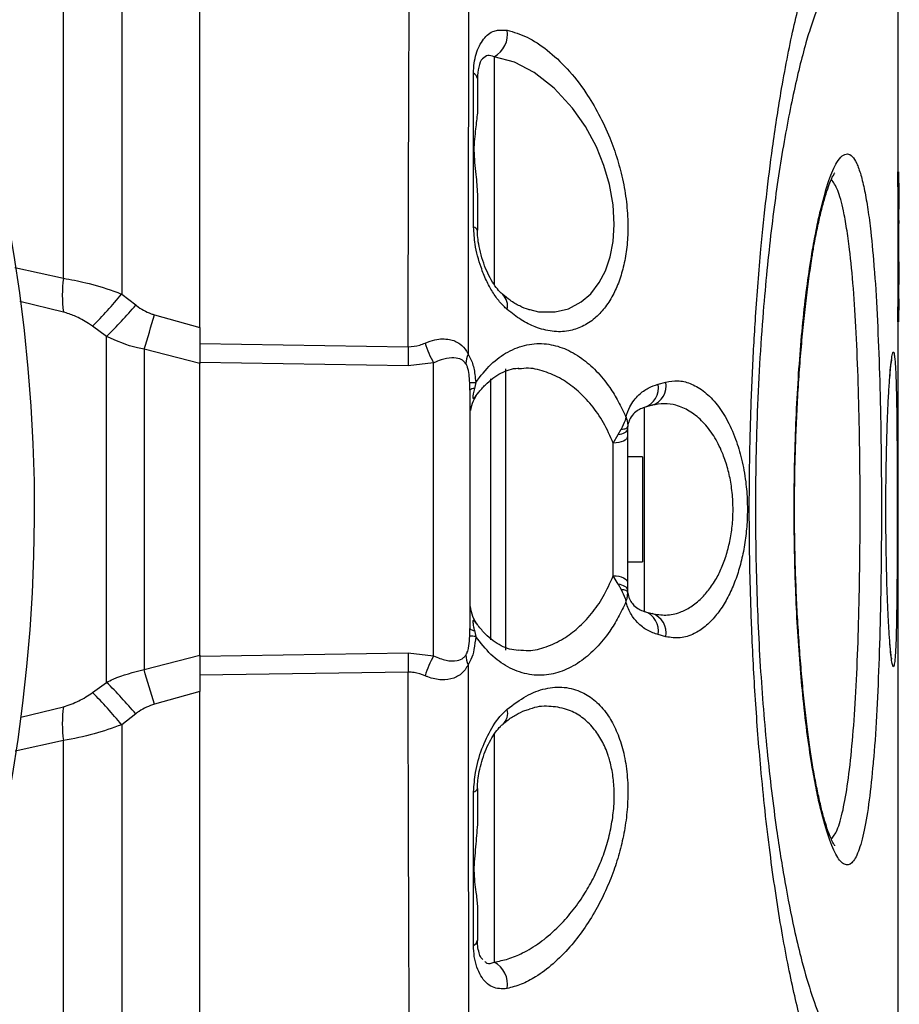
# Model space of a CAD drawing. Extents: x 0 to 8410, y 0 to 5940.
# Tile 206 of 210: x 7244 to 7361, y 4645 to 4777. Entities that reach past the tile are written whole.
import ezdxf

# ---------------------------------------------------------------- set-up
doc = ezdxf.new("R2010")
doc.units = 0
doc.header["$LTSCALE"] = 10
doc.layers.get('0').update_dxf_attribs({"linetype": 'CONTINUOUS'})

msp = doc.modelspace()

# ---------------------------------------------------------------- linework, layer by layer
at = {"color": 7, "linetype": 'CONTINUOUS'}
for p, q in [((7267.78, 4735.6), (7267.78, 4855.44)), ((7360.78, 4790.69), (7360.78, 4756.35)), ((7304.78, 4768.79), (7304.78, 4764.18)), ((7360.78, 4754.35), (7360.78, 4756.35)), ((7360.78, 4756.35), (7360.88, 4756.35)), ((7360.88, 4756.35), (7360.88, 4754.35)), ((7360.98, 4754.85), (7360.88, 4754.85)), ((7360.98, 4751.35), (7360.98, 4754.85)), ((7360.78, 4754.35), (7360.78, 4738.35)), ((7360.88, 4754.35), (7360.88, 4738.35)), ((7304.78, 4753.37), (7304.78, 4748.56)), ((7360.98, 4751.35), (7360.88, 4751.35)), ((7360.98, 4751.31), (7360.88, 4751.31)), ((7360.98, 4751.17), (7360.88, 4751.17)), ((7360.98, 4751.17), (7360.88, 4751.17)), ((7360.98, 4750.37), (7360.88, 4750.37)), ((7360.98, 4749.85), (7360.88, 4749.85)), ((7360.98, 4749.46), (7360.88, 4749.46)), ((7360.98, 4747.99), (7360.88, 4747.99)), ((7360.98, 4746.31), (7360.88, 4746.31)), ((7360.98, 4744.35), (7360.88, 4744.35)), ((7360.98, 4743.6), (7360.88, 4743.6)), ((7360.98, 4743.25), (7360.88, 4743.25)), ((7360.98, 4743.25), (7360.98, 4743.6)), ((7360.98, 4741.35), (7360.98, 4743.25)), ((7360.98, 4741.35), (7360.88, 4741.35)), ((7360.98, 4741.31), (7360.88, 4741.31)), ((7360.98, 4739.4), (7360.88, 4739.4)), ((7360.78, 4736.35), (7360.78, 4738.35)), ((7360.98, 4738.89), (7360.88, 4738.89)), ((7360.98, 4738.89), (7360.88, 4738.89)), ((7360.98, 4738.56), (7360.88, 4738.56)), ((7360.88, 4738.35), (7360.88, 4736.35)), ((7360.98, 4738.35), (7360.88, 4738.35)), ((7360.98, 4737.93), (7360.88, 4737.93)), ((7360.98, 4737.89), (7360.88, 4737.89)), ((7360.98, 4738.35), (7360.98, 4738.56)), ((7360.98, 4737.3), (7360.88, 4737.3)), ((7360.78, 4736.35), (7360.78, 4632.02)), ((7360.88, 4736.35), (7360.78, 4736.35)), ((7267.78, 4730.8), (7267.78, 4730.93)), ((7267.78, 4691.91), (7267.78, 4730.8)), ((7310.31, 4730.07), (7310.21, 4730.07)), ((7306.54, 4728.74), (7306.54, 4693.99)), ((7303.78, 4727.23), (7303.78, 4695.48)), ((7328.04, 4725.23), (7327, 4724.95)), ((7324.79, 4722.36), (7324.78, 4722.05)), ((7324.78, 4722.05), (7324.78, 4721.09)), ((7324.78, 4721.09), (7324.78, 4701.62)), ((7326.78, 4718.35), (7324.78, 4718.35)), ((7326.78, 4718.35), (7326.78, 4704.35)), ((7324.78, 4704.35), (7326.78, 4704.35)), ((7324.78, 4701.62), (7324.78, 4700.65)), ((7324.78, 4700.65), (7324.79, 4700.35)), ((7327, 4697.76), (7328.04, 4697.48)), ((7359.73, 4693.42), (7359.72, 4693.69)), ((7267.78, 4691.77), (7267.78, 4691.91)), ((7267.78, 4567.26), (7267.78, 4687.1)), ((7304.78, 4674.15), (7304.78, 4669.34)), ((7304.78, 4658.53), (7304.78, 4653.91)), ((7305.27, 4651.57), (7305.49, 4651.37))]:
    msp.add_line(p, q, dxfattribs=at)
at = {"color": 8, "linetype": 'CONTINUOUS'}
for p, q in [((7249.63, 4742.17), (7249.63, 4848.75)), ((7257.39, 4847.06), (7257.39, 4740.05)), ((7307, 4771.69), (7307, 4741.33)), ((7360.88, 4754.35), (7360.78, 4754.35)), ((7243.14, 4743.6), (7249.63, 4742.17)), ((7249.63, 4737.65), (7243.84, 4739.07)), ((7257.39, 4740.05), (7259.27, 4738.6)), ((7360.78, 4738.35), (7360.88, 4738.35)), ((7261.76, 4737.29), (7267.78, 4735.6)), ((7255.39, 4734.41), (7253.51, 4735.76)), ((7255.39, 4688.3), (7255.39, 4734.41)), ((7260.37, 4732.69), (7260.37, 4690.01)), ((7267.78, 4730.8), (7260.37, 4732.69)), ((7267.78, 4733.46), (7295.55, 4733.04)), ((7295.55, 4730.48), (7267.78, 4730.93)), ((7298.95, 4730.87), (7295.55, 4730.48)), ((7298.95, 4691.84), (7298.95, 4730.87)), ((7308.51, 4730.1), (7308.51, 4692.6)), ((7303.78, 4727.23), (7303.75, 4728.26)), ((7304.55, 4728.28), (7304.37, 4727.48)), ((7328.85, 4728.04), (7329.89, 4728.32)), ((7327, 4724.95), (7327, 4697.76)), ((7323.51, 4721.33), (7323.92, 4722.04)), ((7322.88, 4720.18), (7323.51, 4721.33)), ((7322.88, 4702.52), (7322.88, 4720.18)), ((7323.51, 4701.38), (7322.88, 4702.52)), ((7323.51, 4701.38), (7323.92, 4700.67)), ((7303.75, 4694.44), (7303.78, 4695.48)), ((7304.37, 4695.22), (7304.55, 4694.42)), ((7329.89, 4694.38), (7328.85, 4694.66)), ((7260.37, 4690.01), (7267.78, 4691.91)), ((7267.78, 4691.77), (7295.55, 4692.23)), ((7295.55, 4692.23), (7298.95, 4691.84)), ((7295.55, 4689.66), (7267.78, 4689.24)), ((7253.51, 4686.94), (7255.39, 4688.3)), ((7267.78, 4687.1), (7261.76, 4685.41)), ((7243.96, 4683.66), (7249.63, 4685.05)), ((7259.27, 4684.11), (7257.39, 4682.65)), ((7257.39, 4682.65), (7257.39, 4575.65)), ((7307, 4681.37), (7307, 4651.02)), ((7249.63, 4680.53), (7243.19, 4679.12)), ((7249.63, 4573.96), (7249.63, 4680.53))]:
    msp.add_line(p, q, dxfattribs=at)
at = {"color": 8, "linetype": 'CONTINUOUS', "flags": 128}
for points in [[(7311.78, 4738), (7312.93, 4737.7), (7315.15, 4737.67), (7316.91, 4738.1), (7318.6, 4739), (7319.87, 4740.1), (7321, 4741.59), (7321.82, 4743.16), (7322.46, 4745.04), (7322.85, 4747.08), (7323, 4749.35), (7322.86, 4751.93), (7322.38, 4754.64), (7321.63, 4757.21), (7320.62, 4759.7), (7319.16, 4762.39), (7317.46, 4764.83), (7315.01, 4767.5), (7312.34, 4769.59), (7309.7, 4770.96), (7307, 4771.69), (7307, 4771.69)], [(7349.41, 4745.4), (7349.43, 4745.51), (7349.42, 4745.96)], [(7323.51, 4721.33), (7323.78, 4721.38), (7324.03, 4721.44), (7324.24, 4721.52), (7324.43, 4721.61), (7324.58, 4721.71), (7324.69, 4721.82), (7324.75, 4721.93), (7324.78, 4722.05)], [(7323.92, 4722.04), (7324.1, 4722.06), (7324.27, 4722.08), (7324.42, 4722.11), (7324.55, 4722.15), (7324.65, 4722.2), (7324.72, 4722.25), (7324.77, 4722.3), (7324.79, 4722.36)], [(7324.78, 4721.09), (7324.74, 4720.92), (7324.63, 4720.75), (7324.46, 4720.6), (7324.23, 4720.47), (7323.94, 4720.35), (7323.61, 4720.27), (7323.26, 4720.21), (7322.88, 4720.18)], [(7322.88, 4702.52), (7323.26, 4702.5), (7323.61, 4702.44), (7323.94, 4702.35), (7324.23, 4702.24), (7324.46, 4702.11), (7324.63, 4701.95), (7324.74, 4701.79), (7324.78, 4701.62)], [(7324.78, 4700.65), (7324.75, 4700.77), (7324.69, 4700.88), (7324.58, 4700.99), (7324.43, 4701.09), (7324.25, 4701.18), (7324.03, 4701.26), (7323.78, 4701.33), (7323.51, 4701.38)], [(7324.79, 4700.35), (7324.77, 4700.4), (7324.72, 4700.46), (7324.65, 4700.51), (7324.55, 4700.55), (7324.42, 4700.59), (7324.27, 4700.62), (7324.1, 4700.65), (7323.92, 4700.67)], [(7349.42, 4676.75), (7349.43, 4677.19), (7349.41, 4677.3)]]:
    msp.add_lwpolyline(points, dxfattribs=at)
at = {"color": 7, "linetype": 'CONTINUOUS'}
for centre, radius, start, end in [((7032.78, 4711.35), 213, 282.8495, 90), ((7308.78, 4723.75), 5, 141.4273, 170.9636), ((7308.78, 4698.95), 5, 186.0794, 217.1515)]:
    msp.add_arc(centre, radius, start, end, dxfattribs=at)
at = {"color": 8, "linetype": 'CONTINUOUS'}
for centre, radius, start, end in [((7305.47, 4774.62), 3.31, 297.5664, 10.6089), ((7303.9, 4768.67), 0.883, 7.8991, 66.1046), ((7304.16, 4748.35), 0.648, 18.0418, 79.8801), ((7266.93, 4739.91), 17.45, 172.5571, 187.4429), ((7205.32, 4783.21), 67.62, 315.4424, 320.3431), ((7306.76, 4738.49), 2.04, 346.1921, 47.1135), ((7204.26, 4785.61), 72.36, 314.958, 319.4794), ((6823.86, 4866.93), 456.69, 342.9059, 343.5084), ((7405.04, 4731.76), 109.5, 179.3277, 180.6723), ((7310.77, 4737.47), 13.54, 196.9322, 209.1911), ((7306.53, 4730.68), 3.29, 155.4028, 178.5105), ((7303.88, 4738.3), 10.04, 269.2699, 273.8171), ((7304.35, 4726.7), 0.78, 88.5121, 137.6334), ((7326.13, 4727.57), 2.76, 288.2961, 9.938), ((7327.18, 4727.85), 2.76, 288.2369, 9.9069), ((7326.13, 4695.14), 2.76, 350.0655, 71.7042), ((7327.18, 4694.86), 2.76, 350.1016, 71.7547), ((7303.88, 4684.36), 10.08, 86.1753, 90.7034), ((7304.35, 4696), 0.78, 222.3464, 271.4755), ((7405.02, 4690.95), 109.47, 179.3277, 180.6723), ((7310.76, 4685.24), 13.53, 150.7995, 163.0713), ((7306.53, 4692.02), 3.29, 181.4905, 204.5911), ((6825.88, 4556.38), 454.57, 16.4902, 17.0955), ((7204.26, 4637.1), 72.36, 40.5206, 45.042), ((7205.38, 4639.55), 67.55, 39.6543, 44.5602), ((7266.93, 4682.79), 17.45, 172.5571, 187.4429), ((7306.78, 4684.21), 2.03, 312.397, 14.052), ((7304.16, 4674.35), 0.648, 280.1199, 341.9582), ((7303.9, 4654.04), 0.883, 293.8818, 352.1145), ((7305.47, 4648.09), 3.31, 349.3928, 62.432)]:
    msp.add_arc(centre, radius, start, end, dxfattribs=at)
for points, knots in [([(7295.55, 4733.04), (7295.56, 4736.6), (7295.57, 4743.71), (7295.6, 4754.64), (7295.64, 4765.79), (7295.68, 4777.03), (7295.74, 4787.81), (7295.8, 4798.03), (7295.86, 4807.62), (7295.93, 4816.54), (7296, 4824.72), (7296.08, 4832.09), (7296.15, 4838.59), (7296.2, 4844.17), (7296.26, 4848.9), (7296.34, 4851.22), (7296.37, 4852.38)], [0, 0, 0, 0, 0.063904, 0.127809, 0.200382, 0.273216, 0.346048, 0.418622, 0.491162, 0.563962, 0.636761, 0.709302, 0.781848, 0.854653, 0.927456, 1, 1, 1, 1]), ([(7303.77, 4848.81), (7303.75, 4847.66), (7303.72, 4845.35), (7303.71, 4840.68), (7303.71, 4835.18), (7303.7, 4828.79), (7303.67, 4821.56), (7303.66, 4813.56), (7303.64, 4804.84), (7303.62, 4795.49), (7303.6, 4785.53), (7303.58, 4775.05), (7303.57, 4764.14), (7303.56, 4753.79), (7303.55, 4744.17), (7303.54, 4737.21), (7303.54, 4733.15), (7303.54, 4732.05)], [0, 0, 0, 0, 0.0725452, 0.1453477, 0.2181471, 0.290688, 0.3631246, 0.4358187, 0.5085128, 0.580951, 0.6532842, 0.7258729, 0.7984629, 0.8707988, 0.9252622, 0.9797255, 1, 1, 1, 1]), ([(7359.65, 4627.42), (7359.55, 4627.89), (7359.35, 4628.83), (7358.22, 4630.25), (7356.47, 4631.7), (7354.56, 4632.85), (7352.87, 4633.75), (7351.71, 4634.15), (7350.54, 4635.64), (7349.46, 4638.01), (7348.51, 4640.87), (7347.67, 4643.85), (7346.83, 4647.36), (7346.01, 4651.3), (7345.21, 4655.69), (7344.46, 4660.44), (7343.74, 4665.6), (7343.09, 4671.09), (7342.42, 4677.83), (7341.78, 4685.92), (7341.31, 4694.88), (7341.05, 4703.48), (7340.96, 4712.16), (7341.08, 4720.83), (7341.38, 4729.34), (7341.84, 4737.62), (7342.48, 4745.58), (7343.25, 4753.09), (7344.14, 4760.14), (7345.07, 4766.25), (7346.02, 4771.45), (7346.87, 4775.53), (7347.75, 4779.19), (7348.35, 4781.18), (7348.64, 4782.18)], [0, 0, 0, 0, 0.076816, 0.153687, 0.230722, 0.307811, 0.336855, 0.365901, 0.395157, 0.424877, 0.445165, 0.465669, 0.486176, 0.507103, 0.527393, 0.547899, 0.568404, 0.589338, 0.609568, 0.640443, 0.671317, 0.696356, 0.721675, 0.752498, 0.777379, 0.802533, 0.833135, 0.858122, 0.883379, 0.914133, 0.935183, 0.956561, 0.978108, 1, 1, 1, 1]), ([(7349.99, 4777.97), (7349.75, 4777.3), (7349.27, 4775.97), (7348.49, 4773.42), (7347.68, 4770.37), (7346.84, 4766.71), (7346.02, 4762.63), (7345.25, 4758.21), (7344.54, 4753.49), (7343.9, 4748.52), (7343.33, 4743.26), (7342.8, 4737.34), (7342.34, 4730.73), (7341.98, 4722.94), (7341.81, 4715.44), (7341.81, 4708.39), (7341.92, 4702.38), (7342.13, 4696.36), (7342.44, 4690.45), (7342.86, 4684.69), (7343.36, 4679.13), (7343.95, 4673.75), (7344.73, 4667.81), (7345.73, 4661.54), (7346.83, 4655.98), (7347.98, 4651.1), (7349.17, 4646.94), (7350.36, 4643.69), (7351.47, 4641.42), (7352.49, 4639.82), (7353.91, 4638.95), (7356.14, 4637.96), (7358.59, 4636.15), (7360.43, 4634.14), (7360.66, 4632.73), (7360.78, 4632.02)], [0, 0, 0, 0, 0.016273, 0.032621, 0.051961, 0.071432, 0.091104, 0.111053, 0.130128, 0.149334, 0.168675, 0.188155, 0.21186, 0.23583, 0.265018, 0.284228, 0.303582, 0.323079, 0.342924, 0.362355, 0.381931, 0.401725, 0.421817, 0.451233, 0.481127, 0.501387, 0.530884, 0.560843, 0.581141, 0.606806, 0.632764, 0.68507, 0.789748, 0.894805, 1, 1, 1, 1]), ([(7304.26, 4769.48), (7304.28, 4769.94), (7304.32, 4770.87), (7304.7, 4772.52), (7305.52, 4774.18), (7306.96, 4775.32), (7308.14, 4775.26), (7308.72, 4775.23)], [0, 0, 0, 0, 0.116841, 0.234001, 0.489369, 0.747509, 1, 1, 1, 1]), ([(7308.72, 4775.23), (7309.61, 4774.97), (7311.38, 4774.45), (7314.1, 4772.66), (7316.76, 4770.18), (7319.07, 4767.25), (7320.96, 4764.09), (7322.38, 4761.09), (7323.46, 4758.03), (7324.24, 4755.02), (7324.72, 4751.94), (7324.87, 4748.99), (7324.72, 4746.29), (7324.32, 4743.89), (7323.68, 4741.73), (7322.81, 4739.78), (7321.72, 4738.11), (7320.35, 4736.69), (7318.75, 4735.65), (7316.85, 4735.04), (7314.74, 4734.99), (7312.61, 4735.55), (7310.59, 4736.55), (7309.36, 4737.51), (7308.75, 4738)], [0, 0, 0, 0, 0.061751, 0.123509, 0.185541, 0.247523, 0.293894, 0.340226, 0.378907, 0.41756, 0.456477, 0.495379, 0.530239, 0.565108, 0.600105, 0.635121, 0.674164, 0.713228, 0.758919, 0.804631, 0.858081, 0.911543, 0.955774, 1, 1, 1, 1]), ([(7307, 4771.69), (7306.71, 4771.79), (7306.12, 4772.01), (7305.69, 4771.61), (7305.47, 4771.41)], [0, 0, 0, 0, 0.501061, 1, 1, 1, 1]), ([(7304.27, 4748.99), (7304.27, 4750.92), (7304.27, 4755.36), (7304.27, 4762.22), (7304.26, 4767.06), (7304.26, 4769.48)], [0, 0, 0, 0, 0.275758, 0.637323, 1, 1, 1, 1]), ([(7349.42, 4745.96), (7349.61, 4746.97), (7349.97, 4748.99), (7350.7, 4752.23), (7351.61, 4755.38), (7352.56, 4757.54), (7353.38, 4758.56), (7354.06, 4758.83), (7354.71, 4758.5), (7355.31, 4757.56), (7355.86, 4756.02), (7356.36, 4753.96), (7356.8, 4751.39), (7357.25, 4748.01), (7357.5, 4745.02), (7357.64, 4743.25)], [0, 0, 0, 0, 0.060984, 0.121971, 0.228962, 0.335954, 0.40766, 0.479595, 0.5513, 0.622765, 0.694461, 0.765922, 0.833805, 0.901688, 1, 1, 1, 1]), ([(7351.92, 4667.39), (7352.19, 4667.74), (7352.75, 4668.48), (7353.49, 4671.1), (7354.15, 4674.87), (7354.69, 4679.66), (7355.12, 4685.4), (7355.43, 4691.81), (7355.64, 4698.85), (7355.75, 4706.17), (7355.77, 4713.71), (7355.7, 4721.12), (7355.52, 4728.31), (7355.25, 4734.96), (7354.87, 4740.99), (7354.43, 4745.54), (7353.97, 4748.87), (7353.46, 4751.65), (7352.8, 4754.11), (7352.22, 4754.93), (7351.93, 4755.34)], [0, 0, 0, 0, 0.051017, 0.110284, 0.167786, 0.22695, 0.284441, 0.343603, 0.401096, 0.460261, 0.517742, 0.576891, 0.634389, 0.693557, 0.751059, 0.810232, 0.847452, 0.88511, 0.943373, 1, 1, 1, 1]), ([(7308.75, 4738), (7308.41, 4738.32), (7307.72, 4738.97), (7306.79, 4740.3), (7305.95, 4741.85), (7305.1, 4743.95), (7304.43, 4746.4), (7304.32, 4748.23), (7304.27, 4748.99)], [0, 0, 0, 0, 0.1480077, 0.2960125, 0.4440816, 0.5920978, 0.8293682, 1, 1, 1, 1]), ([(7349.42, 4676.75), (7349.19, 4678.18), (7348.74, 4681.06), (7348.18, 4685.84), (7347.74, 4690.72), (7347.4, 4695.63), (7347.12, 4701.58), (7346.95, 4708.61), (7346.98, 4715.8), (7347.16, 4722.11), (7347.43, 4727.5), (7347.79, 4732.67), (7348.25, 4737.52), (7348.79, 4742.03), (7349.21, 4744.65), (7349.42, 4745.96)], [0, 0, 0, 0, 0.07863, 0.157272, 0.225383, 0.293721, 0.361855, 0.464682, 0.567519, 0.639763, 0.712242, 0.784463, 0.856231, 0.928264, 1, 1, 1, 1]), ([(7249.63, 4742.17), (7250.62, 4741.99), (7252.81, 4741.58), (7255.46, 4740.77), (7257.04, 4740.18), (7257.39, 4740.05)], [0, 0, 0, 0, 0.388694, 0.864253, 1, 1, 1, 1]), ([(7259.27, 4738.6), (7259.3, 4738.57), (7259.92, 4738.09), (7260.75, 4737.6), (7261.61, 4737.34), (7261.76, 4737.29)], [0, 0, 0, 0, 0.0428829, 0.8390879, 1, 1, 1, 1]), ([(7253.51, 4735.76), (7253.33, 4735.88), (7252.58, 4736.41), (7251.28, 4737.14), (7250.13, 4737.5), (7249.63, 4737.65)], [0, 0, 0, 0, 0.143957, 0.627465, 1, 1, 1, 1]), ([(7260.37, 4732.69), (7260.08, 4732.75), (7258.35, 4733.09), (7256.73, 4733.81), (7255.39, 4734.41)], [0, 0, 0, 0, 0.167312, 1, 1, 1, 1]), ([(7297.82, 4733.53), (7298.25, 4733.69), (7299.34, 4734.1), (7301.02, 4734.13), (7302.44, 4733.54), (7303.19, 4732.73), (7303.47, 4732.19), (7303.54, 4732.05)], [0, 0, 0, 0, 0.1911885, 0.4791827, 0.7276516, 0.933407, 1, 1, 1, 1]), ([(7295.55, 4733.04), (7296.08, 4733.08), (7296.87, 4733.14), (7297.58, 4733.43), (7297.82, 4733.53)], [0, 0, 0, 0, 0.661509, 1, 1, 1, 1]), ([(7304.55, 4728.28), (7305.21, 4729.13), (7306.54, 4730.82), (7308.86, 4732.48), (7311.36, 4733.43), (7313.91, 4733.54), (7316.37, 4732.89), (7318.6, 4731.65), (7320.64, 4729.88), (7322.26, 4727.88), (7323.57, 4725.79), (7324.23, 4724.37), (7324.57, 4723.66)], [0, 0, 0, 0, 0.110985, 0.222051, 0.341501, 0.460984, 0.569052, 0.677098, 0.77198, 0.866815, 0.933417, 1, 1, 1, 1]), ([(7303.24, 4730.77), (7303.09, 4730.95), (7302.85, 4731.23), (7302.24, 4731.5), (7301.33, 4731.61), (7300.1, 4731.4), (7299.28, 4731.02), (7298.95, 4730.87)], [0, 0, 0, 0, 0.1508463, 0.2430847, 0.495952, 0.8002508, 1, 1, 1, 1]), ([(7303.54, 4732.05), (7303.73, 4731.71), (7304.15, 4730.94), (7304.43, 4729.56), (7304.52, 4728.64), (7304.55, 4728.28)], [0, 0, 0, 0, 0.327271, 0.738662, 1, 1, 1, 1]), ([(7359.73, 4729.28), (7359.73, 4729.33), (7359.79, 4729.99), (7359.89, 4731.04), (7360.04, 4732.03), (7360.17, 4732.4), (7360.29, 4732.26), (7360.35, 4731.69), (7360.38, 4731.44)], [0, 0, 0, 0, 0.015839, 0.219105, 0.422359, 0.625427, 0.828495, 1, 1, 1, 1]), ([(7303.75, 4728.26), (7303.74, 4728.53), (7303.7, 4729.14), (7303.58, 4729.93), (7303.39, 4730.51), (7303.29, 4730.69), (7303.24, 4730.77)], [0, 0, 0, 0, 0.311666, 0.729112, 0.884368, 1, 1, 1, 1]), ([(7322.88, 4720.18), (7322.47, 4721.11), (7321.62, 4723), (7320.01, 4725.3), (7318.21, 4727.19), (7316.19, 4728.7), (7313.97, 4729.72), (7311.96, 4730.26), (7310.74, 4730.12), (7310.31, 4730.07)], [0, 0, 0, 0, 0.141516, 0.287649, 0.430864, 0.577171, 0.741537, 0.909512, 1, 1, 1, 1]), ([(7329.89, 4728.32), (7330.42, 4728.42), (7331.48, 4728.6), (7333.15, 4728.21), (7334.87, 4727.26), (7336.51, 4725.67), (7337.99, 4723.49), (7339.16, 4720.93), (7340.02, 4718.06), (7340.54, 4715.23), (7340.76, 4712.38), (7340.73, 4709.74), (7340.49, 4707.2), (7340.05, 4704.85), (7339.43, 4702.63), (7338.63, 4700.56), (7337.65, 4698.69), (7336.47, 4697.04), (7335.13, 4695.68), (7333.55, 4694.66), (7331.78, 4694.09), (7330.53, 4694.28), (7329.89, 4694.38)], [0, 0, 0, 0, 0.052826, 0.10689, 0.16586, 0.226696, 0.283207, 0.34188, 0.390807, 0.441665, 0.483421, 0.526575, 0.565379, 0.605249, 0.645035, 0.685773, 0.729487, 0.774186, 0.823876, 0.874716, 0.936358, 1, 1, 1, 1]), ([(7304.37, 4727.48), (7304.32, 4727.24), (7304.25, 4726.93), (7304.19, 4726.54), (7304.17, 4726.36), (7304.17, 4726.25), (7304.19, 4726.17), (7304.26, 4726.13), (7304.47, 4726.34), (7304.7, 4726.65), (7304.87, 4726.87)], [0, 0, 0, 0, 0.181566, 0.237683, 0.278127, 0.318841, 0.354264, 0.417259, 0.60171, 1, 1, 1, 1]), ([(7324.57, 4723.66), (7324.57, 4723.67), (7324.7, 4724.18), (7325.19, 4725.4), (7326.23, 4726.66), (7327.53, 4727.6), (7328.41, 4727.89), (7328.85, 4728.04)], [0, 0, 0, 0, 0.004439, 0.169066, 0.46181, 0.730651, 1, 1, 1, 1]), ([(7328.04, 4697.48), (7328.65, 4697.37), (7329.9, 4697.15), (7331.65, 4697.53), (7333.24, 4698.32), (7334.56, 4699.39), (7335.74, 4700.74), (7336.71, 4702.26), (7337.52, 4703.99), (7338.13, 4705.83), (7338.57, 4707.83), (7338.82, 4709.95), (7338.85, 4712.19), (7338.65, 4714.43), (7338.22, 4716.56), (7337.72, 4718.12), (7337.04, 4719.79), (7336.11, 4721.5), (7334.65, 4723.27), (7333, 4724.56), (7331.31, 4725.28), (7329.64, 4725.53), (7328.58, 4725.33), (7328.04, 4725.23)], [0, 0, 0, 0, 0.062362, 0.126554, 0.176842, 0.228198, 0.272058, 0.316868, 0.356299, 0.396702, 0.434755, 0.473961, 0.514748, 0.557103, 0.59725, 0.638677, 0.655613, 0.712072, 0.770914, 0.830563, 0.892077, 0.945473, 1, 1, 1, 1]), ([(7324.57, 4723.66), (7324.56, 4723.66), (7324.54, 4723.51), (7324.4, 4722.96), (7324.12, 4722.43), (7323.92, 4722.04)], [0, 0, 0, 0, 0.00628, 0.27292, 1, 1, 1, 1]), ([(7324.57, 4723.66), (7324.57, 4723.66), (7324.6, 4723.58), (7324.64, 4723.46), (7324.69, 4723.28), (7324.74, 4723.07), (7324.8, 4722.73), (7324.8, 4722.51), (7324.79, 4722.36)], [0, 0, 0, 0, 0.006447, 0.164208, 0.249513, 0.383271, 0.603203, 1, 1, 1, 1]), ([(7310.24, 4692.64), (7310.69, 4692.59), (7311.92, 4692.44), (7313.96, 4692.98), (7316.16, 4693.99), (7318.2, 4695.5), (7319.98, 4697.37), (7321.61, 4699.68), (7322.45, 4701.56), (7322.88, 4702.52)], [0, 0, 0, 0, 0.095175, 0.258742, 0.425815, 0.568374, 0.71384, 0.854799, 1, 1, 1, 1]), ([(7323.92, 4700.67), (7324.12, 4700.28), (7324.4, 4699.75), (7324.54, 4699.2), (7324.56, 4699.05), (7324.57, 4699.05)], [0, 0, 0, 0, 0.727211, 0.993864, 1, 1, 1, 1]), ([(7324.57, 4699.05), (7324.57, 4699.05), (7324.6, 4699.13), (7324.64, 4699.25), (7324.69, 4699.43), (7324.74, 4699.63), (7324.8, 4699.97), (7324.8, 4700.2), (7324.79, 4700.35)], [0, 0, 0, 0, 0.006365, 0.164134, 0.24952, 0.38322, 0.603172, 1, 1, 1, 1]), ([(7324.57, 4699.05), (7324.23, 4698.34), (7323.57, 4696.92), (7322.26, 4694.82), (7320.64, 4692.83), (7318.61, 4691.06), (7316.37, 4689.81), (7313.91, 4689.17), (7311.36, 4689.28), (7308.86, 4690.22), (7306.54, 4691.88), (7305.21, 4693.57), (7304.55, 4694.42)], [0, 0, 0, 0, 0.066574, 0.133164, 0.227992, 0.322868, 0.430909, 0.538974, 0.658454, 0.777905, 0.888992, 1, 1, 1, 1]), ([(7328.85, 4694.66), (7328.37, 4694.83), (7327.42, 4695.15), (7326.21, 4696.09), (7325.23, 4697.3), (7324.74, 4698.35), (7324.58, 4699), (7324.57, 4699.05)], [0, 0, 0, 0, 0.290581, 0.580401, 0.781846, 0.985363, 1, 1, 1, 1]), ([(7304.79, 4695.94), (7304.71, 4696.04), (7304.52, 4696.29), (7304.33, 4696.54), (7304.21, 4696.56), (7304.18, 4696.51), (7304.17, 4696.4), (7304.18, 4696.25), (7304.21, 4696.01), (7304.27, 4695.65), (7304.34, 4695.38), (7304.37, 4695.22)], [0, 0, 0, 0, 0.209517, 0.519504, 0.583854, 0.648877, 0.687223, 0.725569, 0.77863, 0.87522, 1, 1, 1, 1]), ([(7303.24, 4691.94), (7303.3, 4692.03), (7303.36, 4692.15), (7303.5, 4692.5), (7303.58, 4692.83), (7303.7, 4693.55), (7303.73, 4694.02), (7303.75, 4694.44)], [0, 0, 0, 0, 0.140849, 0.173925, 0.445168, 0.509963, 1, 1, 1, 1]), ([(7304.55, 4694.42), (7304.49, 4693.84), (7304.38, 4692.76), (7304.01, 4691.45), (7303.67, 4690.87), (7303.54, 4690.65)], [0, 0, 0, 0, 0.425114, 0.783606, 1, 1, 1, 1]), ([(7360.37, 4691.07), (7360.33, 4690.83), (7360.26, 4690.34), (7360.13, 4690.36), (7360, 4690.91), (7359.86, 4691.92), (7359.77, 4692.92), (7359.73, 4693.42)], [0, 0, 0, 0, 0.210032, 0.419883, 0.629729, 0.814866, 1, 1, 1, 1]), ([(7298.95, 4691.84), (7299.51, 4691.6), (7300.61, 4691.14), (7301.97, 4691.11), (7302.82, 4691.41), (7303.14, 4691.81), (7303.24, 4691.94)], [0, 0, 0, 0, 0.337311, 0.666316, 0.90042, 1, 1, 1, 1]), ([(7303.54, 4690.65), (7303.41, 4690.42), (7303.02, 4689.71), (7302.02, 4688.91), (7300.86, 4688.63), (7299.56, 4688.63), (7298.66, 4688.82), (7297.94, 4689.12), (7297.82, 4689.18)], [0, 0, 0, 0, 0.117854, 0.36312, 0.615953, 0.678745, 0.947315, 1, 1, 1, 1]), ([(7303.54, 4690.65), (7303.54, 4689.55), (7303.54, 4685.5), (7303.55, 4678.55), (7303.56, 4668.94), (7303.57, 4658.6), (7303.58, 4647.68), (7303.6, 4637.2), (7303.62, 4627.24), (7303.64, 4617.88), (7303.66, 4609.16), (7303.68, 4601.15), (7303.7, 4593.92), (7303.72, 4587.53), (7303.73, 4582.03), (7303.74, 4577.35), (7303.76, 4575.04), (7303.77, 4573.89)], [0, 0, 0, 0, 0.02027, 0.074636, 0.129003, 0.201331, 0.273911, 0.346492, 0.418818, 0.491271, 0.56398, 0.63669, 0.70914, 0.781724, 0.854567, 0.927413, 1, 1, 1, 1]), ([(7255.39, 4688.3), (7255.68, 4688.44), (7257.25, 4689.23), (7258.97, 4689.66), (7260.37, 4690.01)], [0, 0, 0, 0, 0.184294, 1, 1, 1, 1]), ([(7296.38, 4570.33), (7296.34, 4571.48), (7296.28, 4573.8), (7296.21, 4578.54), (7296.15, 4584.12), (7296.08, 4590.63), (7296, 4598), (7295.93, 4606.18), (7295.86, 4615.11), (7295.8, 4624.7), (7295.74, 4634.93), (7295.68, 4645.7), (7295.64, 4656.94), (7295.6, 4668.09), (7295.57, 4679.01), (7295.56, 4686.11), (7295.55, 4689.66)], [0, 0, 0, 0, 0.072565, 0.145389, 0.218215, 0.290781, 0.363345, 0.436168, 0.50899, 0.581554, 0.654129, 0.726963, 0.799797, 0.872371, 0.936186, 1, 1, 1, 1]), ([(7297.82, 4689.18), (7297.34, 4689.36), (7296.61, 4689.63), (7295.82, 4689.65), (7295.55, 4689.66)], [0, 0, 0, 0, 0.662706, 1, 1, 1, 1]), ([(7249.63, 4685.05), (7250.32, 4685.28), (7251.67, 4685.72), (7252.91, 4686.54), (7253.51, 4686.94)], [0, 0, 0, 0, 0.512407, 1, 1, 1, 1]), ([(7308.75, 4684.71), (7309.59, 4685.35), (7311.27, 4686.62), (7313.84, 4687.58), (7316.36, 4687.77), (7318.61, 4687.16), (7320.52, 4685.9), (7322.02, 4684.24), (7323.19, 4682.19), (7324.07, 4679.87), (7324.64, 4677.16), (7324.87, 4674.28), (7324.77, 4671.37), (7324.4, 4668.56), (7323.78, 4665.81), (7322.94, 4663.1), (7321.86, 4660.47), (7320.51, 4657.81), (7318.92, 4655.3), (7317, 4652.84), (7314.86, 4650.7), (7312.67, 4649.07), (7310.61, 4647.98), (7309.35, 4647.65), (7308.72, 4647.48)], [0, 0, 0, 0, 0.060162, 0.120331, 0.180615, 0.240865, 0.289279, 0.337652, 0.378067, 0.418451, 0.459234, 0.499994, 0.535796, 0.571605, 0.606182, 0.640775, 0.678613, 0.716477, 0.760996, 0.805539, 0.858777, 0.912029, 0.956016, 1, 1, 1, 1]), ([(7261.76, 4685.41), (7261.04, 4685.14), (7260.16, 4684.79), (7259.41, 4684.22), (7259.27, 4684.11)], [0, 0, 0, 0, 0.807562, 1, 1, 1, 1]), ([(7304.27, 4673.71), (7304.33, 4674.58), (7304.46, 4676.53), (7305.33, 4679.53), (7306.69, 4682.4), (7307.93, 4683.99), (7308.66, 4684.63), (7308.75, 4684.71)], [0, 0, 0, 0, 0.192892, 0.437083, 0.684304, 0.963448, 1, 1, 1, 1]), ([(7307, 4651.02), (7307.62, 4651.14), (7308.88, 4651.38), (7310.92, 4652.23), (7313.1, 4653.55), (7315.22, 4655.32), (7317.14, 4657.39), (7318.71, 4659.52), (7320.06, 4661.81), (7321.13, 4664.06), (7321.97, 4666.41), (7322.58, 4668.78), (7322.95, 4671.23), (7323.05, 4673.6), (7322.87, 4675.82), (7322.54, 4677.43), (7322.06, 4679.04), (7321.38, 4680.6), (7320.21, 4682.33), (7318.72, 4683.73), (7316.82, 4684.76), (7314.58, 4685.16), (7312.81, 4685.13), (7311.84, 4684.76), (7311.73, 4684.72)], [0, 0, 0, 0, 0.049783, 0.100227, 0.16051, 0.222022, 0.272202, 0.32333, 0.365443, 0.408419, 0.446303, 0.485143, 0.52386, 0.56392, 0.600639, 0.638471, 0.653961, 0.698426, 0.744262, 0.798278, 0.853863, 0.921564, 0.991358, 1, 1, 1, 1]), ([(7257.39, 4682.65), (7256.16, 4682.22), (7253.55, 4681.29), (7250.99, 4680.79), (7249.63, 4680.53)], [0, 0, 0, 0, 0.470309, 1, 1, 1, 1]), ([(7357.48, 4677.5), (7357.32, 4675.8), (7356.98, 4672.33), (7356.32, 4668.41), (7355.55, 4665.58), (7354.66, 4664.03), (7353.68, 4663.83), (7352.64, 4664.96), (7351.57, 4667.44), (7350.67, 4670.61), (7349.95, 4673.82), (7349.6, 4675.77), (7349.42, 4676.75)], [0, 0, 0, 0, 0.104428, 0.214167, 0.32417, 0.434177, 0.54473, 0.655286, 0.766518, 0.877748, 0.938874, 1, 1, 1, 1]), ([(7304.26, 4653.23), (7304.26, 4655.07), (7304.26, 4659.31), (7304.27, 4666.14), (7304.27, 4671.19), (7304.27, 4673.71)], [0, 0, 0, 0, 0.275748, 0.637319, 1, 1, 1, 1]), ([(7308.72, 4647.48), (7308.04, 4647.46), (7307.02, 4647.42), (7305.91, 4648.25), (7305.21, 4649.14), (7304.68, 4650.32), (7304.33, 4651.67), (7304.28, 4652.73), (7304.26, 4653.23)], [0, 0, 0, 0, 0.294141, 0.441863, 0.589551, 0.73173, 0.873671, 1, 1, 1, 1]), ([(7305.75, 4651.13), (7305.84, 4651.04), (7306.17, 4650.67), (7306.65, 4650.87), (7307, 4651.02)], [0, 0, 0, 0, 0.270117, 1, 1, 1, 1])]:
    msp.add_open_spline(points, degree=3, knots=knots, dxfattribs=at)
at = {"color": 7, "linetype": 'CONTINUOUS'}
for points, knots in [([(7305.47, 4771.41), (7305.46, 4771.41), (7305.21, 4771.25), (7304.91, 4770.44), (7304.82, 4769.32), (7304.78, 4768.79)], [0, 0, 0, 0, 0.019973, 0.533089, 1, 1, 1, 1]), ([(7304.78, 4764.18), (7304.7, 4763.51), (7304.55, 4762.12), (7304.18, 4759.24), (7304.59, 4756.19), (7304.72, 4754.23), (7304.78, 4753.37)], [0, 0, 0, 0, 0.244764, 0.51265, 0.783693, 1, 1, 1, 1]), ([(7349.42, 4745.41), (7349.52, 4745.98), (7349.76, 4747.4), (7350.18, 4749.4), (7350.64, 4751.39), (7351.11, 4753.08), (7351.53, 4754.38), (7351.91, 4755.32), (7352.19, 4755.9), (7352.38, 4756.2), (7352.38, 4756.21), (7352.39, 4756.21)], [0, 0, 0, 0, 0.091588, 0.227728, 0.363278, 0.497281, 0.628436, 0.741376, 0.845188, 0.939773, 1, 1, 1, 1]), ([(7360.98, 4749.46), (7360.98, 4749.59), (7360.98, 4749.82), (7360.98, 4749.84), (7360.98, 4749.85)], [0, 0, 0, 0, 0.558406, 1, 1, 1, 1]), ([(7308.16, 4739.99), (7308.03, 4740.11), (7307.7, 4740.39), (7307.11, 4741.14), (7306.46, 4742.18), (7305.86, 4743.45), (7305.36, 4744.87), (7305, 4746.29), (7304.82, 4747.52), (7304.76, 4748.28), (7304.78, 4748.58), (7304.78, 4748.59)], [0, 0, 0, 0, 0.097933, 0.2357023, 0.3771142, 0.5198985, 0.6629874, 0.8015386, 0.9101896, 0.9947237, 1, 1, 1, 1]), ([(7349.43, 4677.31), (7349.31, 4678.08), (7349.05, 4679.68), (7348.69, 4682.4), (7348.34, 4685.4), (7348.02, 4688.62), (7347.74, 4692.05), (7347.49, 4695.64), (7347.29, 4699.35), (7347.14, 4703.15), (7347.05, 4706.98), (7347.01, 4710.81), (7347.03, 4714.62), (7347.11, 4718.4), (7347.24, 4722.16), (7347.42, 4725.89), (7347.65, 4729.54), (7347.93, 4733.06), (7348.24, 4736.42), (7348.59, 4739.57), (7348.98, 4742.46), (7349.26, 4744.4), (7349.42, 4745.3), (7349.43, 4745.39)], [0, 0, 0, 0, 0.043851, 0.091235, 0.139694, 0.189095, 0.239264, 0.289993, 0.341032, 0.392094, 0.442865, 0.493117, 0.542752, 0.592392, 0.642698, 0.693481, 0.744517, 0.795514, 0.846179, 0.89628, 0.945626, 0.994074, 1, 1, 1, 1]), ([(7360.98, 4743.6), (7360.98, 4743.71), (7360.98, 4743.9), (7360.98, 4744.21), (7360.98, 4744.35)], [0, 0, 0, 0, 0.560418, 1, 1, 1, 1]), ([(7357.64, 4743.25), (7357.65, 4743.12), (7357.83, 4741.17), (7358.07, 4736.55), (7358.36, 4729.5), (7358.53, 4721.84), (7358.61, 4713.91), (7358.59, 4705.9), (7358.48, 4698.05), (7358.27, 4690.55), (7357.95, 4683.76), (7357.68, 4679.36), (7357.49, 4677.58), (7357.48, 4677.5)], [0, 0, 0, 0, 0.007668, 0.117443, 0.227112, 0.336783, 0.446373, 0.555961, 0.665604, 0.775246, 0.884965, 0.994687, 1, 1, 1, 1]), ([(7311.77, 4737.96), (7311.71, 4737.97), (7311.3, 4738.04), (7310.41, 4738.44), (7309.26, 4739.09), (7308.49, 4739.73), (7308.16, 4740)], [0, 0, 0, 0, 0.058816, 0.402172, 0.747831, 1, 1, 1, 1]), ([(7360.98, 4738.89), (7360.98, 4738.97), (7360.98, 4739.12), (7360.98, 4739.29), (7360.98, 4739.39), (7360.98, 4739.4), (7360.98, 4739.4)], [0, 0, 0, 0, 0.2803904, 0.5596951, 0.7797111, 1, 1, 1, 1]), ([(7360.98, 4738.56), (7360.98, 4738.57), (7360.98, 4738.58), (7360.98, 4738.7), (7360.98, 4738.8), (7360.98, 4738.86), (7360.98, 4738.89)], [0, 0, 0, 0, 0.499432, 0.749033, 0.874556, 1, 1, 1, 1]), ([(7360.98, 4737.93), (7360.98, 4737.96), (7360.98, 4738.03), (7360.98, 4738.16), (7360.98, 4738.33), (7360.98, 4738.34), (7360.98, 4738.35)], [0, 0, 0, 0, 0.1255829, 0.2513534, 0.5007145, 1, 1, 1, 1]), ([(7267.78, 4735.6), (7267.78, 4734.42), (7267.78, 4732.69), (7267.78, 4731.25), (7267.78, 4730.8)], [0, 0, 0, 0, 0.684176, 1, 1, 1, 1]), ([(7359.73, 4729.08), (7359.74, 4729.27), (7359.79, 4729.88), (7359.87, 4730.58), (7359.93, 4731.11), (7359.98, 4731.35), (7359.97, 4731.32), (7359.97, 4731.32)], [0, 0, 0, 0, 0.143905, 0.467487, 0.733594, 0.939978, 1, 1, 1, 1]), ([(7360.38, 4731.44), (7360.39, 4731.4), (7360.43, 4731.11), (7360.5, 4729.89), (7360.57, 4727.82), (7360.63, 4725.12), (7360.66, 4722.26), (7360.68, 4719.07), (7360.7, 4715.67), (7360.7, 4712.14), (7360.7, 4708.59), (7360.69, 4705.12), (7360.67, 4701.82), (7360.64, 4698.8), (7360.6, 4696.12), (7360.54, 4693.91), (7360.47, 4692.13), (7360.4, 4691.43), (7360.37, 4691.07)], [0, 0, 0, 0, 0.009988, 0.074852, 0.155599, 0.220523, 0.28545, 0.350308, 0.415165, 0.480094, 0.545021, 0.610028, 0.67503, 0.74006, 0.80509, 0.870083, 0.935077, 1, 1, 1, 1]), ([(7304.89, 4726.87), (7305.19, 4727.24), (7305.84, 4728.02), (7306.86, 4728.89), (7307.94, 4729.57), (7309.05, 4729.99), (7309.83, 4730.19), (7310.25, 4730.16), (7310.29, 4730.16)], [0, 0, 0, 0, 0.168376, 0.353562, 0.548168, 0.75488, 0.977194, 1, 1, 1, 1]), ([(7359.73, 4693.42), (7359.69, 4693.99), (7359.61, 4695.11), (7359.48, 4697.35), (7359.37, 4700.04), (7359.28, 4703.17), (7359.22, 4706.54), (7359.18, 4710.05), (7359.19, 4713.61), (7359.23, 4717.11), (7359.3, 4720.44), (7359.4, 4723.52), (7359.53, 4726.24), (7359.64, 4728.11), (7359.71, 4729.01), (7359.73, 4729.28)], [0, 0, 0, 0, 0.070889, 0.141783, 0.223626, 0.30547, 0.387615, 0.469758, 0.552266, 0.634772, 0.717406, 0.800042, 0.882483, 0.964926, 1, 1, 1, 1]), ([(7327, 4724.95), (7326.57, 4724.78), (7325.92, 4724.53), (7325.21, 4723.69), (7324.91, 4722.99), (7324.81, 4722.55), (7324.79, 4722.38), (7324.79, 4722.36)], [0, 0, 0, 0, 0.53611, 0.806482, 0.937854, 0.992395, 1, 1, 1, 1]), ([(7324.79, 4700.35), (7324.81, 4700.24), (7324.83, 4700.06), (7324.96, 4699.57), (7325.22, 4699.03), (7325.92, 4698.17), (7326.53, 4697.93), (7327, 4697.76)], [0, 0, 0, 0, 0.041046, 0.069596, 0.236683, 0.423307, 1, 1, 1, 1]), ([(7310.25, 4692.54), (7309.85, 4692.59), (7309.08, 4692.67), (7307.96, 4693.13), (7306.88, 4693.8), (7305.84, 4694.68), (7305.18, 4695.48), (7304.85, 4695.88)], [0, 0, 0, 0, 0.2315124, 0.4408479, 0.6353664, 0.8187484, 1, 1, 1, 1]), ([(7359.98, 4691.37), (7359.97, 4691.39), (7359.97, 4691.43), (7359.91, 4691.75), (7359.84, 4692.37), (7359.77, 4693.03), (7359.73, 4693.56), (7359.72, 4693.69)], [0, 0, 0, 0, 0.15001, 0.358428, 0.614595, 0.907733, 1, 1, 1, 1]), ([(7267.78, 4691.91), (7267.78, 4690.88), (7267.78, 4689.38), (7267.78, 4687.65), (7267.78, 4687.1)], [0, 0, 0, 0, 0.684062, 1, 1, 1, 1]), ([(7308.16, 4682.7), (7308.34, 4682.86), (7308.94, 4683.39), (7309.94, 4684.01), (7310.97, 4684.54), (7311.53, 4684.68), (7311.73, 4684.73)], [0, 0, 0, 0, 0.140162, 0.467772, 0.806336, 1, 1, 1, 1]), ([(7304.78, 4674.18), (7304.78, 4674.3), (7304.78, 4674.73), (7304.88, 4675.6), (7305.09, 4676.8), (7305.45, 4678.12), (7305.95, 4679.45), (7306.54, 4680.67), (7307.19, 4681.68), (7307.76, 4682.38), (7308.05, 4682.62), (7308.16, 4682.7)], [0, 0, 0, 0, 0.034136, 0.122741, 0.232365, 0.359333, 0.495651, 0.63739, 0.779887, 0.92192, 1, 1, 1, 1]), ([(7352.39, 4666.51), (7352.39, 4666.51), (7352.42, 4666.48), (7352.29, 4666.64), (7352.08, 4667.03), (7351.75, 4667.75), (7351.38, 4668.77), (7350.95, 4670.14), (7350.51, 4671.82), (7350.07, 4673.81), (7349.7, 4675.64), (7349.49, 4676.89), (7349.42, 4677.29)], [0, 0, 0, 0, 0.0188793, 0.1043429, 0.2008463, 0.3084302, 0.4252474, 0.5486716, 0.6762449, 0.8056513, 0.9364385, 1, 1, 1, 1]), ([(7304.78, 4669.34), (7304.7, 4668.36), (7304.55, 4666.3), (7304.18, 4663.15), (7304.59, 4660.41), (7304.72, 4659.11), (7304.78, 4658.53)], [0, 0, 0, 0, 0.244763, 0.512631, 0.783667, 1, 1, 1, 1]), ([(7305.3, 4651.54), (7305.26, 4651.61), (7305.14, 4651.8), (7304.94, 4652.43), (7304.79, 4653.18), (7304.79, 4653.75), (7304.79, 4653.92)], [0, 0, 0, 0, 0.184251, 0.521162, 0.849684, 1, 1, 1, 1])]:
    msp.add_open_spline(points, degree=3, knots=knots, dxfattribs=at)

doc.saveas('drawing.dxf')
